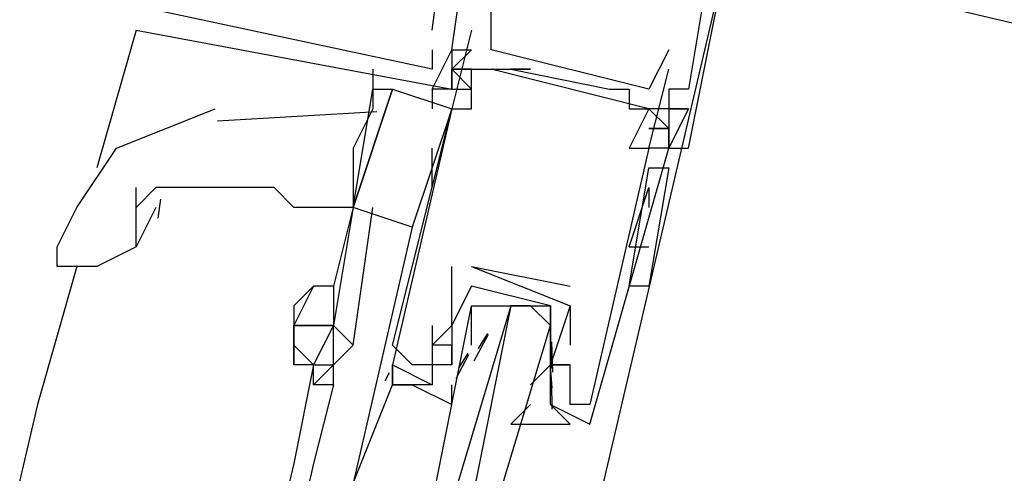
# Model space of a CAD drawing. Header units: feet. Extents: x -79 to 198, y -22 to 181.
# Tile 126 of 164: x 119.188 to 119.854, y 83.104 to 83.411. Entities that reach past the tile are written whole.
import ezdxf

# ---------------------------------------------------------------- set-up
doc = ezdxf.new("R2010")
doc.units = ezdxf.units.FT
doc.layers.add('A-LINEA', color=7, linetype='CONTINUOUS')

msp = doc.modelspace()

# ---------------------------------------------------------------- linework, layer by layer
at = {"layer": 'A-LINEA'}
for p, q in [((119.4667, 83.4044), (119.48, 83.4978)), ((119.4667, 83.4044), (119.48, 83.4978)), ((119.4667, 83.4044), (119.48, 83.4978)), ((119.5733, 83.0578), (119.6667, 83.4578)), ((119.2667, 83.4044), (119.24, 83.3111)), ((119.2667, 83.4044), (119.2667, 83.4044)), ((119.2667, 83.4044), (119.2667, 83.4044)), ((119.2667, 83.4044), (119.2667, 83.4044)), ((119.2667, 83.4044), (119.2667, 83.4044)), ((119.2667, 83.4044), (119.2667, 83.4044)), ((119.2667, 83.4044), (119.2667, 83.4044)), ((119.4667, 83.4044), (119.4667, 83.4044)), ((119.4667, 83.4044), (119.4667, 83.4044)), ((119.4667, 83.4044), (119.4667, 83.4044)), ((119.4933, 83.4044), (119.48, 83.3511)), ((119.4933, 83.4044), (119.4933, 83.4044)), ((119.5067, 83.4044), (119.5067, 83.4044)), ((119.4667, 83.3911), (119.4667, 83.3911)), ((119.4667, 83.3911), (119.4667, 83.3911)), ((119.4667, 83.3911), (119.4667, 83.3911)), ((119.48, 83.3911), (119.4933, 83.3911)), ((119.48, 83.3911), (119.48, 83.3911)), ((119.48, 83.3911), (119.48, 83.3911)), ((119.48, 83.3911), (119.48, 83.3911)), ((119.48, 83.3911), (119.4933, 83.3911)), ((119.48, 83.3911), (119.48, 83.3911)), ((119.48, 83.3911), (119.48, 83.3911)), ((119.48, 83.3911), (119.48, 83.3911)), ((119.48, 83.3911), (119.4933, 83.3911)), ((119.48, 83.3911), (119.48, 83.3911)), ((119.48, 83.3911), (119.48, 83.3911)), ((119.48, 83.3911), (119.48, 83.3911)), ((119.5067, 83.3911), (119.5067, 83.3911)), ((119.6267, 83.3911), (119.6267, 83.3911)), ((119.4267, 83.3778), (119.4267, 83.3644)), ((119.4667, 83.3778), (119.4667, 83.3778)), ((119.4667, 83.3778), (119.4667, 83.3778)), ((119.4667, 83.3778), (119.4667, 83.3778)), ((119.48, 83.3778), (119.48, 83.3778)), ((119.48, 83.3778), (119.48, 83.3778)), ((119.48, 83.3778), (119.48, 83.3778)), ((119.4933, 83.3778), (119.4933, 83.3778)), ((119.5067, 83.3778), (119.5067, 83.3778)), ((119.6133, 83.3511), (119.5067, 83.3778)), ((119.6133, 83.3511), (119.5067, 83.3778)), ((119.6133, 83.3511), (119.5067, 83.3778)), ((119.52, 83.3778), (119.52, 83.3778)), ((119.5333, 83.3778), (119.5333, 83.3778)), ((119.6267, 83.3778), (119.6267, 83.3778)), ((119.4667, 83.3644), (119.4667, 83.3511)), ((119.4667, 83.3644), (119.4667, 83.3644)), ((119.4667, 83.3644), (119.4667, 83.3644)), ((119.4667, 83.3644), (119.4667, 83.3644)), ((119.48, 83.3644), (119.4933, 83.3644)), ((119.48, 83.3644), (119.48, 83.3644)), ((119.48, 83.3644), (119.48, 83.3644)), ((119.48, 83.3644), (119.4933, 83.3644)), ((119.48, 83.3644), (119.48, 83.3644)), ((119.48, 83.3644), (119.48, 83.3644)), ((119.48, 83.3644), (119.4933, 83.3644)), ((119.48, 83.3644), (119.48, 83.3644)), ((119.48, 83.3644), (119.48, 83.3644)), ((119.5867, 83.3644), (119.5867, 83.3644)), ((119.6, 83.3644), (119.6, 83.3644)), ((119.6133, 83.3644), (119.6133, 83.3644)), ((119.6267, 83.3644), (119.6267, 83.3644)), ((119.6267, 83.3644), (119.6267, 83.3644)), ((119.6267, 83.3644), (119.6267, 83.3644)), ((119.64, 83.3644), (119.64, 83.3644)), ((119.64, 83.3644), (119.64, 83.3644)), ((119.64, 83.3644), (119.64, 83.3644)), ((119.4293, 83.349), (119.3217, 83.3428)), ((119.48, 83.3511), (119.4533, 83.2711)), ((119.48, 83.3511), (119.48, 83.3511)), ((119.48, 83.3511), (119.48, 83.3511)), ((119.48, 83.3511), (119.48, 83.3511)), ((119.4933, 83.3511), (119.4933, 83.3511)), ((119.6, 83.3511), (119.6, 83.3511)), ((119.6133, 83.3511), (119.6133, 83.3511)), ((119.6267, 83.3511), (119.6267, 83.3511)), ((119.6267, 83.3511), (119.6267, 83.3511)), ((119.6267, 83.3511), (119.6267, 83.3511)), ((119.6267, 83.3511), (119.6267, 83.3511)), ((119.6267, 83.3511), (119.6267, 83.3511)), ((119.6267, 83.3511), (119.6267, 83.3511)), ((119.64, 83.3511), (119.64, 83.3511)), ((119.64, 83.3511), (119.64, 83.3511)), ((119.64, 83.3511), (119.64, 83.3511)), ((119.6267, 83.3378), (119.6133, 83.3378)), ((119.6267, 83.3378), (119.6267, 83.3378)), ((119.6267, 83.3378), (119.6267, 83.3378)), ((119.6267, 83.3378), (119.6267, 83.3378)), ((119.6267, 83.3378), (119.6267, 83.3378)), ((119.2533, 83.3244), (119.2533, 83.3244)), ((119.4667, 83.2978), (119.4667, 83.3244)), ((119.6, 83.3244), (119.6, 83.3244)), ((119.6133, 83.3244), (119.6133, 83.3244)), ((119.6133, 83.3244), (119.6133, 83.3244)), ((119.6267, 83.3244), (119.6267, 83.3244)), ((119.6267, 83.3244), (119.6267, 83.3244)), ((119.6267, 83.3244), (119.6267, 83.3244)), ((119.6267, 83.3244), (119.6267, 83.3244)), ((119.6267, 83.3244), (119.6267, 83.3244)), ((119.6267, 83.3244), (119.6267, 83.3244)), ((119.6267, 83.3244), (119.6267, 83.3244)), ((119.64, 83.3244), (119.64, 83.3244)), ((119.64, 83.3244), (119.64, 83.3244)), ((119.64, 83.3244), (119.64, 83.3244)), ((119.6, 83.2311), (119.6133, 83.3111)), ((119.6, 83.2311), (119.6133, 83.3111)), ((119.6267, 83.3111), (119.6267, 83.3111)), ((119.6, 83.2578), (119.6133, 83.2978)), ((119.6133, 83.2978), (119.6133, 83.2844)), ((119.2832, 83.2899), (119.2814, 83.2771)), ((119.28, 83.2844), (119.2667, 83.2578)), ((119.4133, 83.2844), (119.4, 83.2311)), ((119.4133, 83.2844), (119.4133, 83.2844)), ((119.4133, 83.2844), (119.4133, 83.2844)), ((119.4133, 83.2844), (119.4133, 83.2844)), ((119.6, 83.2578), (119.6133, 83.2578)), ((119.2267, 83.2444), (119.2, 83.1511)), ((119.48, 83.2444), (119.48, 83.2444)), ((119.4933, 83.2444), (119.56, 83.2311)), ((119.4933, 83.2444), (119.4933, 83.2444)), ((119.4933, 83.2444), (119.4933, 83.2444)), ((119.6133, 83.2444), (119.6133, 83.2444)), ((119.4933, 83.2311), (119.4933, 83.2311)), ((119.4933, 83.2311), (119.4933, 83.2311)), ((119.56, 83.2311), (119.56, 83.2311)), ((119.4933, 83.2178), (119.4933, 83.2178)), ((119.52, 83.2178), (119.52, 83.2178)), ((119.56, 83.2178), (119.56, 83.2178)), ((119.56, 83.2178), (119.56, 83.2178)), ((119.4667, 83.2044), (119.4667, 83.2044)), ((119.48, 83.2044), (119.48, 83.2044)), ((119.48, 83.2044), (119.48, 83.2044)), ((119.4933, 83.2044), (119.4933, 83.2044)), ((119.4953, 83.1806), (119.505, 83.1986)), ((119.4982, 83.1889), (119.5044, 83.1991)), ((119.5475, 83.1934), (119.5481, 83.173)), ((119.44, 83.1911), (119.44, 83.1911)), ((119.4667, 83.1911), (119.4667, 83.1911)), ((119.48, 83.1911), (119.48, 83.1911)), ((119.48, 83.1778), (119.48, 83.1911)), ((119.4831, 83.1686), (119.4915, 83.1848)), ((119.4849, 83.1756), (119.4911, 83.1857)), ((119.4933, 83.1911), (119.4933, 83.1911)), ((119.5467, 83.1911), (119.5467, 83.1911)), ((119.5468, 83.1876), (119.5478, 83.1757)), ((119.56, 83.1911), (119.56, 83.1911)), ((119.3867, 83.1778), (119.3733, 83.1111)), ((119.3867, 83.1778), (119.3867, 83.1778)), ((119.4351, 83.1671), (119.4379, 83.1727)), ((119.4351, 83.1671), (119.4379, 83.1727)), ((119.4351, 83.1671), (119.4379, 83.1727)), ((119.44, 83.1778), (119.44, 83.1778)), ((119.4533, 83.1778), (119.4533, 83.1778)), ((119.4667, 83.1778), (119.4667, 83.1778)), ((119.48, 83.1778), (119.48, 83.1778)), ((119.5467, 83.1778), (119.5333, 83.1644)), ((119.5333, 83.1778), (119.5333, 83.1778)), ((119.5467, 83.1778), (119.5467, 83.1778)), ((119.5467, 83.1778), (119.5467, 83.1778)), ((119.5468, 83.1742), (119.5478, 83.1623)), ((119.56, 83.1778), (119.56, 83.1778)), ((119.56, 83.1778), (119.56, 83.1778)), ((119.5474, 83.1662), (119.5477, 83.1479)), ((119.4, 83.1644), (119.3867, 83.1111)), ((119.4667, 83.1644), (119.4667, 83.1644)), ((119.5333, 83.1644), (119.5333, 83.1644)), ((119.5467, 83.1644), (119.5467, 83.1644)), ((119.2, 83.1511), (118.5067, 80.1911)), ((119.5467, 83.1511), (119.5733, 83.1378)), ((119.5467, 83.1511), (119.5467, 83.1511)), ((119.56, 83.1511), (119.56, 83.1511)), ((119.5733, 83.1511), (119.5733, 83.1511)), ((119.5733, 83.1511), (119.5733, 83.1511)), ((119.5733, 83.1378), (119.5733, 83.1378)), ((119.3733, 83.1111), (118.68, 80.1511)), ((119.3867, 83.1111), (118.6933, 80.1511))]:
    msp.add_line(p, q, dxfattribs=at)
for points in [[(119.2933, 83.7911), (119.28, 83.7911), (119.2533, 83.7244), (119.24, 83.7244), (119.2, 83.5644), (119.88, 83.4044), (119.88, 83.4178), (119.8667, 83.4178)], [(119.2933, 83.7911), (119.28, 83.7911), (119.2533, 83.7244), (119.24, 83.7244), (119.2, 83.5644), (119.88, 83.4044), (119.88, 83.4178), (119.8667, 83.4178)], [(119.2933, 83.7911), (119.28, 83.7911), (119.2533, 83.7244), (119.24, 83.7244), (119.2, 83.5644), (119.88, 83.4044), (119.88, 83.4178), (119.8667, 83.4178)], [(119.4667, 83.3911), (119.4667, 83.3778), (119.28, 83.4178), (119.3067, 83.5378), (119.3733, 83.5244), (119.3733, 83.5111)], [(119.4667, 83.3911), (119.4667, 83.3778), (119.28, 83.4178), (119.3067, 83.5378), (119.3733, 83.5244), (119.3733, 83.5111)], [(119.4667, 83.3911), (119.4667, 83.3778), (119.28, 83.4178), (119.3067, 83.5378), (119.3733, 83.5244), (119.3733, 83.5111)], [(119.2667, 83.4044), (119.48, 83.3644), (119.48, 83.3778), (119.48, 83.3644), (119.4667, 83.3644), (119.48, 83.3911), (119.4933, 83.4844), (119.5333, 83.4844)], [(119.2667, 83.4044), (119.48, 83.3644), (119.48, 83.3778), (119.48, 83.3644), (119.4667, 83.3644), (119.48, 83.3911), (119.4933, 83.4844), (119.5333, 83.4844)], [(119.2667, 83.4044), (119.48, 83.3644), (119.48, 83.3778), (119.48, 83.3644), (119.4667, 83.3644), (119.48, 83.3911), (119.4933, 83.4844), (119.5333, 83.4844)], [(119.5333, 83.4711), (119.5333, 83.4444), (119.5467, 83.4444), (119.5733, 83.4444), (119.6, 83.4311), (119.6133, 83.4311), (119.6267, 83.4578), (119.6533, 83.4444), (119.64, 83.3644), (119.6267, 83.3644), (119.6267, 83.3511), (119.64, 83.3511), (119.6267, 83.3244), (119.6267, 83.3378), (119.6267, 83.3244), (119.64, 83.3244), (119.6667, 83.4578)], [(119.5333, 83.4711), (119.5333, 83.4444), (119.5467, 83.4444), (119.5733, 83.4444), (119.6, 83.4311), (119.6133, 83.4311), (119.6267, 83.4578), (119.6533, 83.4444), (119.64, 83.3644), (119.6267, 83.3644), (119.6267, 83.3511), (119.64, 83.3511), (119.6267, 83.3244), (119.6267, 83.3378), (119.6267, 83.3244), (119.64, 83.3244), (119.6667, 83.4578)], [(119.5333, 83.4711), (119.5333, 83.4444), (119.5467, 83.4444), (119.5733, 83.4444), (119.6, 83.4311), (119.6133, 83.4311), (119.6267, 83.4578), (119.6533, 83.4444), (119.64, 83.3644), (119.6267, 83.3644), (119.6267, 83.3511), (119.64, 83.3511), (119.6267, 83.3244), (119.6267, 83.3378), (119.6267, 83.3244), (119.64, 83.3244), (119.6667, 83.4578)], [(119.6267, 83.3911), (119.6133, 83.3644), (119.5067, 83.3911), (119.5067, 83.4178)], [(119.48, 83.3644), (119.4667, 83.3644), (119.48, 83.3911), (119.48, 83.3911), (119.48, 83.3644), (119.48, 83.3778)], [(119.48, 83.3644), (119.4667, 83.3644), (119.48, 83.3911), (119.48, 83.3911), (119.48, 83.3644), (119.48, 83.3778)], [(119.48, 83.3644), (119.4667, 83.3644), (119.48, 83.3911), (119.48, 83.3911), (119.48, 83.3644), (119.48, 83.3778)], [(119.4933, 83.3644), (119.48, 83.3778), (119.4933, 83.3911)], [(119.4933, 83.3644), (119.48, 83.3778), (119.4933, 83.3911)], [(119.4933, 83.3644), (119.48, 83.3778), (119.4933, 83.3911)], [(119.44, 83.1911), (119.48, 83.3511), (119.4933, 83.3511), (119.4933, 83.3778), (119.5067, 83.3778), (119.5333, 83.3778), (119.52, 83.3778), (119.5867, 83.3644), (119.6, 83.3644), (119.6, 83.3511), (119.6133, 83.3511), (119.6, 83.3244), (119.6133, 83.3244), (119.5733, 83.1511), (119.56, 83.1511), (119.56, 83.1778), (119.56, 83.1778)], [(119.4933, 83.3778), (119.48, 83.3778), (119.4933, 83.3778)], [(119.4933, 83.3644), (119.48, 83.3778), (119.4933, 83.3644)], [(119.4933, 83.3778), (119.48, 83.3778), (119.4933, 83.3778)], [(119.4933, 83.3778), (119.48, 83.3778), (119.4933, 83.3778)], [(119.4933, 83.3644), (119.48, 83.3778), (119.4933, 83.3644)], [(119.4933, 83.3778), (119.48, 83.3778), (119.4933, 83.3778)], [(119.4933, 83.3778), (119.48, 83.3778), (119.4933, 83.3778)], [(119.4933, 83.3644), (119.48, 83.3778), (119.4933, 83.3644)], [(119.4933, 83.3778), (119.48, 83.3778), (119.4933, 83.3778)], [(119.5733, 83.1378), (119.6267, 83.3244), (119.6133, 83.3244), (119.6267, 83.3778)], [(119.4267, 83.3644), (119.4267, 83.3511), (119.4133, 83.3244), (119.4133, 83.2978), (119.4133, 83.2844), (119.4133, 83.2844), (119.4, 83.2311)], [(119.4533, 83.2711), (119.4133, 83.2844), (119.44, 83.3644), (119.48, 83.3511)], [(119.4133, 83.2844), (119.4133, 83.2844), (119.4267, 83.3644), (119.44, 83.3644), (119.4133, 83.2844), (119.4133, 83.2844), (119.4133, 83.2844)], [(119.2133, 83.2578), (119.2267, 83.2844), (119.2533, 83.3244), (119.32, 83.3511)], [(119.48, 83.3511), (119.44, 83.1778), (119.4667, 83.1644)], [(119.6267, 83.3511), (119.6267, 83.3511), (119.6133, 83.3511)], [(119.6267, 83.3378), (119.6133, 83.3511), (119.6267, 83.3378), (119.6133, 83.3378)], [(119.6267, 83.3244), (119.6267, 83.3244), (119.64, 83.3511), (119.6267, 83.3511), (119.6267, 83.3244)], [(119.6133, 83.3378), (119.6267, 83.3378), (119.6133, 83.3378)], [(119.6133, 83.3111), (119.6267, 83.3111), (119.6133, 83.2311), (119.6, 83.2311)], [(119.4133, 83.2844), (119.3867, 83.2844), (119.3733, 83.2844), (119.36, 83.2978), (119.3467, 83.2978), (119.3333, 83.2978), (119.32, 83.2978), (119.3067, 83.2978), (119.2933, 83.2978), (119.28, 83.2978), (119.2667, 83.2844)], [(119.2667, 83.2578), (119.2667, 83.2711), (119.2667, 83.2978)], [(119.4133, 83.2844), (119.4, 83.2044), (119.4133, 83.1911), (119.4267, 83.2844)], [(119.4533, 83.2711), (119.4133, 83.0978), (119.44, 83.1644), (119.4533, 83.1644), (119.4533, 83.1644)], [(119.2667, 83.2578), (119.24, 83.2444), (119.2133, 83.2444), (119.2133, 83.2578)], [(119.48, 83.2044), (119.48, 83.2044), (119.48, 83.2444)], [(119.4933, 83.2444), (119.56, 83.2178), (119.5467, 83.1778), (119.56, 83.1778), (119.5467, 83.1778), (119.5467, 83.1644)], [(119.4, 83.2311), (119.4, 83.2311), (119.3867, 83.2311), (119.3733, 83.2178)], [(119.3867, 83.2311), (119.3733, 83.2044), (119.4, 83.2044)], [(119.4, 83.2311), (119.4, 83.2044), (119.4, 83.2044), (119.4, 83.2044)], [(119.4933, 83.2311), (119.48, 83.2044), (119.48, 83.1911), (119.48, 83.1778), (119.4667, 83.1778), (119.4667, 83.1644), (119.4533, 83.1644), (119.48, 83.1511), (119.48, 83.1644)], [(119.48, 83.1911), (119.4667, 83.1911), (119.48, 83.2044), (119.4933, 83.2311)], [(119.5333, 83.1511), (119.52, 83.1378), (119.56, 83.1378), (119.5467, 83.1511), (119.5467, 83.1644), (119.5467, 83.1778), (119.5467, 83.1911), (119.5467, 83.2178), (119.4933, 83.2311)], [(119.3733, 83.2178), (119.3733, 83.2044), (119.3733, 83.2044)], [(119.4667, 83.0844), (119.4933, 83.2178), (119.5067, 83.2178), (119.52, 83.2178), (119.48, 83.0844)], [(119.4933, 83.1911), (119.4933, 83.2044), (119.4933, 83.2178), (119.5467, 83.2178), (119.5467, 83.1911), (119.5467, 83.1778)], [(119.5067, 83.0711), (119.5467, 83.2044), (119.5333, 83.2178), (119.52, 83.2178), (119.4933, 83.0844)], [(119.56, 83.2178), (119.56, 83.2178), (119.56, 83.1911)], [(119.4, 83.2044), (119.3733, 83.2044), (119.3733, 83.1911), (119.3867, 83.1778)], [(119.3733, 83.1911), (119.3733, 83.1911), (119.3733, 83.2044), (119.3733, 83.2044), (119.3733, 83.2044), (119.3733, 83.2044)], [(119.3867, 83.1778), (119.4, 83.1778), (119.4, 83.2044), (119.3867, 83.1778)], [(119.4667, 83.2044), (119.4667, 83.1778), (119.4533, 83.1778), (119.44, 83.1911)], [(119.4, 83.1644), (119.3867, 83.1644), (119.3867, 83.1778), (119.3733, 83.1778), (119.3733, 83.1911)], [(119.3733, 83.1911), (119.3733, 83.1911), (119.3733, 83.1778)], [(119.4, 83.1778), (119.4, 83.1778), (119.4133, 83.1911)], [(119.4, 83.1644), (119.4, 83.1778), (119.3867, 83.1644)], [(119.44, 83.1644), (119.44, 83.1778), (119.44, 83.1644), (119.4533, 83.1644)], [(119.44, 83.1644), (119.44, 83.1778), (119.44, 83.1644), (119.4533, 83.1644)], [(119.44, 83.1644), (119.44, 83.1778), (119.44, 83.1644), (119.4533, 83.1644)], [(119.4533, 83.1644), (119.4533, 83.1644), (119.44, 83.1644)], [(119.4533, 83.1644), (119.4533, 83.1644), (119.44, 83.1644)]]:
    msp.add_lwpolyline(points, dxfattribs=at)

doc.saveas('drawing.dxf')
